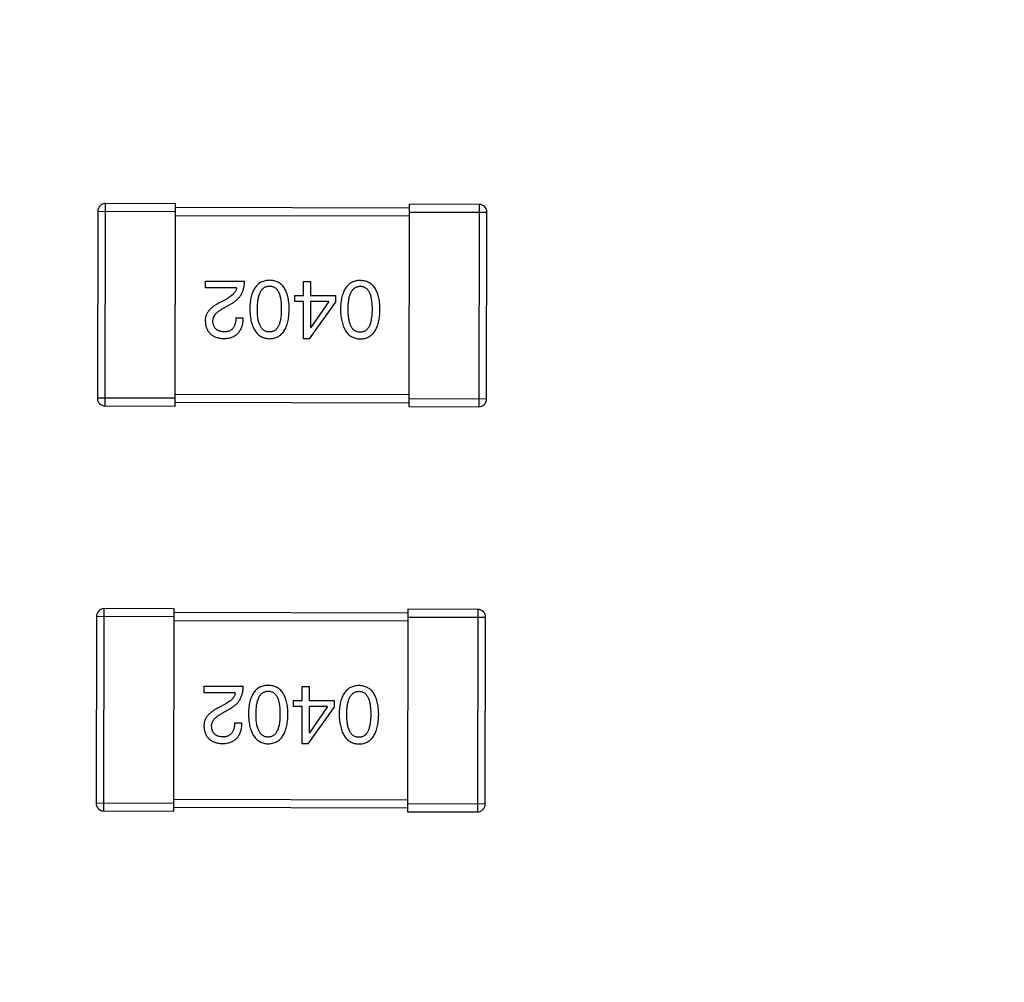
# Model space of a CAD drawing. Header units: millimetres. Extents: x 64 to 213, y 7 to 77.
# Tile 15 of 49: x 188.56 to 191.09, y 18.33 to 20.8. Entities that reach past the tile are written whole.
import ezdxf

# ---------------------------------------------------------------- set-up
doc = ezdxf.new("R2010")
doc.units = ezdxf.units.MM
doc.header["$LTSCALE"] = 1.21
doc.header["$MEASUREMENT"] = 0
doc.header["$PDMODE"] = 3
doc.header["$PDSIZE"] = 0.3125
doc.layers.get('0').update_dxf_attribs({"linetype": 'CONTINUOUS'})
doc.layers.get('DEFPOINTS').update_dxf_attribs({"linetype": 'CONTINUOUS'})
doc.layers.add('Dim', color=3, linetype='CONTINUOUS', lineweight=25)
doc.styles.get("Standard").update_dxf_attribs({"font": 'txt', "width": 0.8})
doc.dimstyles.get("Standard").update_dxf_attribs({"dimtxt": 0.15625, "dimasz": 0.1875, "dimexe": 0.125, "dimexo": 0.0625, "dimgap": 0.09, "dimtad": 0, "dimtih": 1, "dimtoh": 1, "dimzin": 4, "dimdsep": 46, "dimtxsty": 'STANDARD', "dimblk": '_FILLED', "dimblk1": '_FILLED', "dimblk2": '_FILLED', "dimcen": 0.09, "dimazin": 1, "dimtp": 0.01, "dimtm": 0.01, "dimtfac": 1, "dimtofl": 0, "dimtmove": 0, "dimatfit": 3, "dimldrblk": '_FILLED', "dimfxl": 1, "dimtolj": 1, "dimtzin": 4, "dimarcsym": 0})

# ---------------------------------------------------------------- blocks, each defined once
blk = doc.blocks.new('_FILLED')
at = {"color": 0, "linetype": 'ByBlock'}
blk.add_solid([(0, 0), (-1, 0.1667), (-1, -0.1667)], dxfattribs=at)
blk = doc.blocks.new('*D21')
at = {"color": 0, "linetype": 'ByBlock', "lineweight": -2}
for p, q in [((197.831, 39.5102), (210.0994, 39.5102)), ((209.9744, 38.5102), (209.9744, 25.0241)), ((209.9744, 8.158), (209.9744, 21.6441)), ((189.9013, 7.158), (210.0994, 7.158))]:
    blk.add_line(p, q, dxfattribs=at)
at = {"layer": 'DEFPOINTS', "color": 0, "linetype": 'ByBlock'}
for p in [(197.7685, 39.5102), (189.8388, 7.158)]:
    blk.add_point(p, dxfattribs=at)
at = {"color": 0, "linetype": 'ByBlock', "lineweight": -2}
for p, rotation in [((209.9744, 39.5102), 90), ((209.9744, 7.158), 270)]:
    blk.add_blockref('_FILLED', p, dxfattribs=dict(at, rotation=rotation))
at = {"color": 0, "linetype": 'ByBlock', "lineweight": -2, "insert": (209.9744, 23.3341), "char_height": 1, "attachment_point": 5, "rotation": 90}
blk.add_mtext('\\A1;32.35', dxfattribs=at)
blk = doc.blocks.new('*D20')
at = {"color": 0, "linetype": 'ByBlock', "lineweight": -2}
for p, q in [((202.281, 28.5303), (207.5967, 28.5303)), ((207.4717, 28.5303), (207.4717, 19.0008)), ((207.4717, 7.158), (207.4717, 16.6875)), ((189.9013, 7.158), (207.5967, 7.158))]:
    blk.add_line(p, q, dxfattribs=at)
at = {"layer": 'DEFPOINTS', "color": 0, "linetype": 'ByBlock'}
for p in [(202.2185, 28.5303), (189.8388, 7.158)]:
    blk.add_point(p, dxfattribs=at)
at = {"color": 0, "linetype": 'ByBlock', "lineweight": -2}
for p, rotation in [((207.4717, 28.5303), 90), ((207.4717, 7.158), 270)]:
    blk.add_blockref('_FILLED', p, dxfattribs=dict(at, rotation=rotation))
at = {"color": 0, "linetype": 'ByBlock', "lineweight": -2, "insert": (207.4717, 17.8442), "char_height": 1, "attachment_point": 5, "rotation": 90}
blk.add_mtext('\\A1;21.4', dxfattribs=at)
blk = doc.blocks.new('*D23')
at = {"color": 0, "linetype": 'ByBlock', "lineweight": -2}
for p, q in [((185.4771, 48.1938), (212.4856, 48.1938)), ((212.3606, 48.1938), (212.3606, 28.7659)), ((212.3606, 7.158), (212.3606, 26.5859)), ((189.9013, 7.158), (212.4856, 7.158))]:
    blk.add_line(p, q, dxfattribs=at)
at = {"layer": 'DEFPOINTS', "color": 0, "linetype": 'ByBlock'}
for p in [(185.4146, 48.1938), (189.8388, 7.158)]:
    blk.add_point(p, dxfattribs=at)
at = {"color": 0, "linetype": 'ByBlock', "lineweight": -2}
for p, rotation in [((212.3606, 48.1938), 90), ((212.3606, 7.158), 270)]:
    blk.add_blockref('_FILLED', p, dxfattribs=dict(at, rotation=rotation))
at = {"color": 0, "linetype": 'ByBlock', "lineweight": -2, "insert": (212.3606, 27.6759), "char_height": 1, "attachment_point": 5, "rotation": 90}
blk.add_mtext('\\A1;41.0', dxfattribs=at)

msp = doc.modelspace()

# ---------------------------------------------------------------- linework, layer by layer
at = {"color": 7, "linetype": 'Continuous'}
for p, q in [((188.7752, 19.8119), (188.7764, 20.3319)), ((188.9564, 20.3315), (188.7764, 20.3319)), ((188.9552, 19.8115), (188.9564, 20.3315)), ((189.5564, 20.32), (188.9564, 20.3215)), ((189.5564, 20.33), (189.5552, 19.81)), ((189.7364, 20.3296), (189.5564, 20.33)), ((189.7364, 20.3296), (189.7352, 19.8096)), ((188.7564, 20.312), (188.7552, 19.832)), ((188.7564, 20.312), (188.9564, 20.3115)), ((188.9564, 20.3015), (189.5564, 20.3)), ((189.5564, 20.31), (189.7564, 20.3095)), ((189.7552, 19.8295), (189.7564, 20.3095)), ((189.0328, 20.1154), (189.0328, 20.1326)), ((189.0328, 20.1326), (189.1336, 20.1323)), ((189.1131, 20.1152), (189.0328, 20.1154)), ((189.2847, 20.0959), (189.2848, 20.1319)), ((189.2848, 20.1319), (189.3029, 20.1319)), ((189.3029, 20.1319), (189.3028, 20.0958)), ((189.2626, 20.0804), (189.2626, 20.0959)), ((189.2626, 20.0959), (189.2847, 20.0959)), ((189.3028, 20.0958), (189.3675, 20.0957)), ((189.3675, 20.0957), (189.3675, 20.0776)), ((189.0884, 20.0873), (189.0728, 20.0784)), ((189.0794, 20.0628), (189.0991, 20.0742)), ((189.2847, 20.0803), (189.2626, 20.0804)), ((189.2845, 19.9844), (189.2847, 20.0803)), ((189.3, 19.9844), (189.3675, 20.0776)), ((189.3027, 20.0803), (189.3026, 20.0131)), ((189.3503, 20.0801), (189.3027, 20.0803)), ((189.3503, 20.0801), (189.3034, 20.013)), ((189.1113, 20.0381), (189.1301, 20.0381)), ((189.3026, 20.0131), (189.3034, 20.013)), ((189.3, 19.9844), (189.2845, 19.9844)), ((189.5552, 19.84), (188.9552, 19.8415)), ((188.9552, 19.8315), (188.7552, 19.832)), ((188.7752, 19.8119), (188.9552, 19.8115)), ((188.9552, 19.8215), (189.5552, 19.82)), ((189.7552, 19.8295), (189.5552, 19.83)), ((189.5552, 19.81), (189.7352, 19.8096)), ((188.7718, 18.7712), (188.773, 19.2912)), ((188.953, 19.2908), (188.773, 19.2912)), ((188.9518, 18.7708), (188.953, 19.2908)), ((189.553, 19.2793), (188.953, 19.2808)), ((189.553, 19.2893), (189.5518, 18.7693)), ((189.733, 19.2889), (189.553, 19.2893)), ((189.733, 19.2889), (189.7318, 18.7689)), ((188.753, 19.2713), (188.7518, 18.7913)), ((188.753, 19.2713), (188.953, 19.2708)), ((188.953, 19.2608), (189.553, 19.2593)), ((189.553, 19.2693), (189.753, 19.2688)), ((189.7518, 18.7888), (189.753, 19.2688)), ((189.0294, 19.0746), (189.0294, 19.0919)), ((189.0294, 19.0919), (189.1302, 19.0916)), ((189.2813, 19.0552), (189.2814, 19.0912)), ((189.2814, 19.0912), (189.2994, 19.0912)), ((189.2994, 19.0912), (189.2994, 19.0551)), ((189.1097, 19.0744), (189.0294, 19.0746)), ((189.2592, 19.0397), (189.2592, 19.0552)), ((189.2592, 19.0552), (189.2813, 19.0552)), ((189.2994, 19.0551), (189.3641, 19.055)), ((189.3641, 19.055), (189.3641, 19.0369)), ((189.085, 19.0466), (189.0694, 19.0377)), ((189.076, 19.0221), (189.0957, 19.0335)), ((189.2813, 19.0396), (189.2592, 19.0397)), ((189.2811, 18.9437), (189.2813, 19.0396)), ((189.2966, 18.9437), (189.3641, 19.0369)), ((189.2993, 19.0396), (189.2992, 18.9723)), ((189.3469, 19.0394), (189.2993, 19.0396)), ((189.3469, 19.0394), (189.3, 18.9723)), ((189.1079, 18.9974), (189.1267, 18.9974)), ((189.2992, 18.9723), (189.3, 18.9723)), ((189.2966, 18.9437), (189.2811, 18.9437)), ((189.5518, 18.7993), (188.9518, 18.8008)), ((188.9518, 18.7908), (188.7518, 18.7913)), ((188.9518, 18.7808), (189.5518, 18.7793)), ((189.7518, 18.7888), (189.5518, 18.7893)), ((188.7718, 18.7712), (188.9518, 18.7708)), ((189.5518, 18.7693), (189.7318, 18.7689))]:
    msp.add_line(p, q, dxfattribs=at)
for centre, radius, start, end in [((185.4146, 28.9388), 19.255, 315, 225), ((185.4146, 28.9388), 19.055, 315, 225), ((188.7764, 20.3119), 0.02, 89.8597, 179.8597), ((189.7364, 20.3096), 0.02, 359.8597, 89.8597), ((188.7752, 19.8319), 0.02, 179.8597, 269.8597), ((189.7352, 19.8296), 0.02, 269.8597, 359.8597), ((188.773, 19.2712), 0.02, 89.8597, 179.8597), ((189.733, 19.2689), 0.02, 359.8597, 89.8597), ((188.7718, 18.7912), 0.02, 179.8597, 269.8597), ((189.7318, 18.7889), 0.02, 269.8597, 359.8597)]:
    msp.add_arc(centre, radius, start, end, dxfattribs=at)
for points, knots in [([(189.1131, 20.1152), (189.1128, 20.1139), (189.1123, 20.1112), (189.1107, 20.1075), (189.1085, 20.1038), (189.1057, 20.1003), (189.1023, 20.0968), (189.0982, 20.0935), (189.0936, 20.0903), (189.0902, 20.0884), (189.0884, 20.0873)], [0, 0, 0, 0, 0.103034, 0.208166, 0.318255, 0.434664, 0.559728, 0.695394, 0.841708, 1, 1, 1, 1]), ([(189.0991, 20.0742), (189.1004, 20.075), (189.1031, 20.0765), (189.107, 20.079), (189.1106, 20.0816), (189.1138, 20.0845), (189.1169, 20.0875), (189.1197, 20.0908), (189.1223, 20.0941), (189.1246, 20.0977), (189.1266, 20.1014), (189.1284, 20.1053), (189.1299, 20.1094), (189.1312, 20.1136), (189.1322, 20.1181), (189.1329, 20.1227), (189.1334, 20.1274), (189.1336, 20.1307), (189.1336, 20.1323)], [0, 0, 0, 0, 0.065828, 0.130094, 0.192451, 0.254037, 0.313974, 0.373757, 0.433048, 0.492243, 0.551902, 0.611758, 0.672678, 0.734814, 0.798569, 0.863693, 0.930488, 1, 1, 1, 1]), ([(189.1978, 20.1346), (189.1958, 20.1345), (189.1919, 20.1344), (189.1863, 20.1334), (189.181, 20.1319), (189.1761, 20.1299), (189.1716, 20.1272), (189.1674, 20.124), (189.1637, 20.1202), (189.1603, 20.1159), (189.1573, 20.1109), (189.1547, 20.1054), (189.1524, 20.0994), (189.1505, 20.0928), (189.149, 20.0857), (189.1479, 20.0779), (189.1471, 20.0696), (189.1469, 20.0639), (189.1468, 20.061)], [0, 0, 0, 0, 0.059134, 0.115603, 0.169236, 0.221572, 0.273254, 0.32474, 0.377319, 0.431815, 0.488555, 0.548609, 0.612242, 0.680182, 0.75251, 0.829782, 0.91231, 1, 1, 1, 1]), ([(189.1664, 20.0609), (189.1665, 20.0633), (189.1665, 20.0678), (189.1669, 20.0744), (189.1675, 20.0806), (189.1684, 20.0863), (189.1694, 20.0916), (189.1708, 20.0964), (189.1724, 20.1008), (189.1742, 20.1047), (189.1763, 20.1082), (189.1786, 20.1112), (189.1812, 20.1138), (189.184, 20.116), (189.1871, 20.1176), (189.1904, 20.1189), (189.194, 20.1196), (189.1965, 20.1198), (189.1977, 20.1199)], [0, 0, 0, 0, 0.094834, 0.184067, 0.267029, 0.344713, 0.417334, 0.484367, 0.546941, 0.604717, 0.65953, 0.710539, 0.759381, 0.806382, 0.853027, 0.900623, 0.949121, 1, 1, 1, 1]), ([(189.1977, 20.1199), (189.1989, 20.1198), (189.2013, 20.1197), (189.2048, 20.119), (189.2081, 20.1179), (189.211, 20.1162), (189.2138, 20.1141), (189.2163, 20.1115), (189.2185, 20.1085), (189.2205, 20.105), (189.2223, 20.1011), (189.2239, 20.0967), (189.2251, 20.0918), (189.2262, 20.0865), (189.227, 20.0807), (189.2275, 20.0745), (189.2279, 20.0678), (189.2279, 20.0632), (189.2279, 20.0608)], [0, 0, 0, 0, 0.049766, 0.097012, 0.143225, 0.188786, 0.235079, 0.282962, 0.333687, 0.387747, 0.445963, 0.508657, 0.576545, 0.649868, 0.72822, 0.812712, 0.903543, 1, 1, 1, 1]), ([(189.2484, 20.0607), (189.2483, 20.0637), (189.2481, 20.0694), (189.2474, 20.0777), (189.2463, 20.0854), (189.2448, 20.0926), (189.2429, 20.0992), (189.2407, 20.1052), (189.2381, 20.1107), (189.2351, 20.1157), (189.2318, 20.1201), (189.228, 20.1239), (189.2239, 20.1271), (189.2194, 20.1298), (189.2145, 20.1318), (189.2093, 20.1334), (189.2036, 20.1343), (189.1997, 20.1345), (189.1978, 20.1346)], [0, 0, 0, 0, 0.087693, 0.170223, 0.247496, 0.319826, 0.387768, 0.451403, 0.511459, 0.568358, 0.622671, 0.675251, 0.726739, 0.778422, 0.830759, 0.884394, 0.940865, 1, 1, 1, 1]), ([(189.4309, 20.134), (189.4289, 20.134), (189.425, 20.1338), (189.4194, 20.1329), (189.4142, 20.1313), (189.4092, 20.1293), (189.4047, 20.1266), (189.4006, 20.1234), (189.3968, 20.1196), (189.3934, 20.1153), (189.3904, 20.1104), (189.3878, 20.1049), (189.3855, 20.0988), (189.3837, 20.0922), (189.3821, 20.0851), (189.381, 20.0774), (189.3802, 20.0691), (189.38, 20.0633), (189.3799, 20.0604)], [0, 0, 0, 0, 0.059134, 0.115603, 0.169236, 0.221572, 0.273254, 0.32474, 0.377319, 0.431815, 0.488555, 0.548609, 0.612242, 0.680182, 0.75251, 0.829782, 0.91231, 1, 1, 1, 1]), ([(189.3996, 20.0604), (189.3996, 20.0627), (189.3997, 20.0673), (189.4, 20.0739), (189.4007, 20.08), (189.4015, 20.0857), (189.4026, 20.091), (189.404, 20.0958), (189.4055, 20.1002), (189.4074, 20.1041), (189.4094, 20.1076), (189.4118, 20.1107), (189.4143, 20.1133), (189.4172, 20.1154), (189.4203, 20.1171), (189.4236, 20.1183), (189.4272, 20.1191), (189.4296, 20.1192), (189.4309, 20.1193)], [0, 0, 0, 0, 0.094834, 0.184067, 0.267029, 0.344713, 0.417334, 0.484367, 0.546941, 0.604717, 0.65953, 0.710539, 0.759381, 0.806382, 0.853027, 0.900623, 0.949121, 1, 1, 1, 1]), ([(189.4815, 20.0602), (189.4815, 20.0631), (189.4813, 20.0688), (189.4805, 20.0771), (189.4794, 20.0848), (189.4779, 20.092), (189.4761, 20.0986), (189.4739, 20.1047), (189.4713, 20.1102), (189.4683, 20.1151), (189.4649, 20.1195), (189.4612, 20.1233), (189.4571, 20.1265), (189.4525, 20.1292), (189.4477, 20.1313), (189.4424, 20.1328), (189.4368, 20.1338), (189.4329, 20.134), (189.4309, 20.134)], [0, 0, 0, 0, 0.087693, 0.170223, 0.247496, 0.319826, 0.387768, 0.451403, 0.511459, 0.568358, 0.622671, 0.675251, 0.726739, 0.778422, 0.830759, 0.884394, 0.940865, 1, 1, 1, 1]), ([(189.4309, 20.1193), (189.4321, 20.1192), (189.4345, 20.1191), (189.438, 20.1185), (189.4412, 20.1173), (189.4442, 20.1156), (189.4469, 20.1135), (189.4495, 20.111), (189.4517, 20.1079), (189.4537, 20.1044), (189.4555, 20.1005), (189.457, 20.0961), (189.4582, 20.0912), (189.4593, 20.0859), (189.4601, 20.0801), (189.4607, 20.0739), (189.461, 20.0672), (189.461, 20.0626), (189.4611, 20.0602)], [0, 0, 0, 0, 0.049766, 0.097012, 0.143225, 0.188786, 0.235079, 0.282962, 0.333687, 0.387747, 0.445963, 0.508657, 0.576545, 0.649868, 0.72822, 0.812712, 0.903543, 1, 1, 1, 1]), ([(189.0728, 20.0784), (189.0711, 20.0776), (189.0678, 20.0761), (189.0631, 20.0736), (189.0587, 20.071), (189.0547, 20.0684), (189.051, 20.0656), (189.0476, 20.0628), (189.0445, 20.0598), (189.0419, 20.0568), (189.0395, 20.0537), (189.0375, 20.0505), (189.0358, 20.0471), (189.0344, 20.0438), (189.0334, 20.0403), (189.0328, 20.0367), (189.0325, 20.033), (189.0325, 20.0305), (189.0326, 20.0293)], [0, 0, 0, 0, 0.082731, 0.161257, 0.236138, 0.307554, 0.375712, 0.440848, 0.502916, 0.562567, 0.619798, 0.675716, 0.73039, 0.78386, 0.837315, 0.890547, 0.944917, 1, 1, 1, 1]), ([(189.0522, 20.0284), (189.0522, 20.0292), (189.0521, 20.0308), (189.0523, 20.0332), (189.0527, 20.0356), (189.0533, 20.038), (189.0542, 20.0403), (189.0553, 20.0425), (189.0566, 20.0447), (189.0582, 20.0469), (189.06, 20.049), (189.0621, 20.0511), (189.0644, 20.0532), (189.0669, 20.0552), (189.0697, 20.0571), (189.0727, 20.0591), (189.0759, 20.061), (189.0782, 20.0622), (189.0794, 20.0628)], [0, 0, 0, 0, 0.052237, 0.103888, 0.155485, 0.207395, 0.259864, 0.31356, 0.369176, 0.4266, 0.486836, 0.550048, 0.61567, 0.685271, 0.75824, 0.834614, 0.915635, 1, 1, 1, 1]), ([(189.0792, 19.9849), (189.0812, 19.985), (189.0851, 19.9852), (189.0908, 19.986), (189.0961, 19.9871), (189.1011, 19.9887), (189.1056, 19.9907), (189.1098, 19.993), (189.1136, 19.9957), (189.117, 19.9989), (189.12, 20.0025), (189.1226, 20.0064), (189.1248, 20.0107), (189.1267, 20.0154), (189.1281, 20.0205), (189.1292, 20.026), (189.1299, 20.0319), (189.13, 20.036), (189.1301, 20.0381)], [0, 0, 0, 0, 0.07282, 0.141057, 0.2062, 0.267672, 0.326735, 0.383519, 0.439188, 0.494454, 0.549628, 0.605958, 0.66397, 0.72402, 0.787502, 0.854127, 0.925065, 1, 1, 1, 1]), ([(189.1113, 20.0381), (189.1112, 20.0367), (189.1111, 20.0338), (189.1107, 20.0297), (189.11, 20.0259), (189.1092, 20.0224), (189.108, 20.0192), (189.1068, 20.0162), (189.1052, 20.0135), (189.1035, 20.0111), (189.1015, 20.0089), (189.0993, 20.0071), (189.0969, 20.0055), (189.0943, 20.0043), (189.0914, 20.0033), (189.0884, 20.0026), (189.0851, 20.0022), (189.0828, 20.0021), (189.0817, 20.0021)], [0, 0, 0, 0, 0.082594, 0.15978, 0.232961, 0.301462, 0.365595, 0.426678, 0.484662, 0.540809, 0.595146, 0.648401, 0.702272, 0.757102, 0.813447, 0.872233, 0.934055, 1, 1, 1, 1]), ([(189.1468, 20.061), (189.1469, 20.058), (189.1471, 20.0521), (189.148, 20.0436), (189.1491, 20.0357), (189.1507, 20.0284), (189.1525, 20.0216), (189.1548, 20.0154), (189.1574, 20.0097), (189.1604, 20.0046), (189.1638, 20.0001), (189.1675, 19.9961), (189.1716, 19.9927), (189.1761, 19.9899), (189.1809, 19.9877), (189.1861, 19.9861), (189.1916, 19.985), (189.1954, 19.9847), (189.1974, 19.9846)], [0, 0, 0, 0, 0.088475, 0.171606, 0.249595, 0.322626, 0.391327, 0.455765, 0.516374, 0.573675, 0.628522, 0.681161, 0.732559, 0.783563, 0.83504, 0.887639, 0.942585, 1, 1, 1, 1]), ([(189.1974, 20.0018), (189.1962, 20.0019), (189.1937, 20.002), (189.1902, 20.0027), (189.1868, 20.0038), (189.1837, 20.0055), (189.181, 20.0076), (189.1784, 20.0102), (189.1761, 20.0132), (189.174, 20.0167), (189.1722, 20.0206), (189.1706, 20.025), (189.1693, 20.0299), (189.1682, 20.0352), (189.1674, 20.041), (189.1668, 20.0472), (189.1665, 20.0539), (189.1664, 20.0585), (189.1664, 20.0609)], [0, 0, 0, 0, 0.050604, 0.098688, 0.145699, 0.191791, 0.238625, 0.286717, 0.337546, 0.391814, 0.449755, 0.512106, 0.579685, 0.652048, 0.730262, 0.814146, 0.904281, 1, 1, 1, 1]), ([(189.2279, 20.0608), (189.2279, 20.0584), (189.2278, 20.0538), (189.2274, 20.0471), (189.2269, 20.0408), (189.2261, 20.0351), (189.2249, 20.0298), (189.2237, 20.0249), (189.2221, 20.0205), (189.2203, 20.0166), (189.2183, 20.0131), (189.2161, 20.0101), (189.2135, 20.0075), (189.2108, 20.0054), (189.2078, 20.0038), (189.2045, 20.0026), (189.2011, 20.002), (189.1987, 20.0019), (189.1974, 20.0018)], [0, 0, 0, 0, 0.096452, 0.187278, 0.271765, 0.350519, 0.423437, 0.491321, 0.554011, 0.612224, 0.666281, 0.717003, 0.764884, 0.811423, 0.856783, 0.902993, 0.950236, 1, 1, 1, 1]), ([(189.1974, 19.9846), (189.1994, 19.9847), (189.2033, 19.9849), (189.2089, 19.9858), (189.2141, 19.9874), (189.2191, 19.9895), (189.2236, 19.9923), (189.2277, 19.9956), (189.2315, 19.9995), (189.2349, 20.004), (189.2379, 20.0091), (189.2405, 20.0148), (189.2428, 20.021), (189.2446, 20.0278), (189.2462, 20.0352), (189.2473, 20.0432), (189.2481, 20.0518), (189.2483, 20.0577), (189.2484, 20.0607)], [0, 0, 0, 0, 0.057911, 0.113262, 0.165956, 0.217443, 0.268511, 0.319665, 0.372, 0.426129, 0.483365, 0.543779, 0.607756, 0.676562, 0.749704, 0.827713, 0.911177, 1, 1, 1, 1]), ([(189.3799, 20.0604), (189.38, 20.0574), (189.3803, 20.0515), (189.3811, 20.043), (189.3823, 20.0351), (189.3838, 20.0278), (189.3857, 20.021), (189.3879, 20.0148), (189.3906, 20.0091), (189.3936, 20.004), (189.3969, 19.9995), (189.4006, 19.9955), (189.4047, 19.9922), (189.4092, 19.9894), (189.414, 19.9872), (189.4192, 19.9855), (189.4248, 19.9844), (189.4286, 19.9842), (189.4305, 19.984)], [0, 0, 0, 0, 0.088475, 0.171606, 0.249595, 0.322626, 0.391327, 0.455765, 0.516374, 0.573675, 0.628522, 0.681161, 0.732559, 0.783563, 0.83504, 0.887639, 0.942585, 1, 1, 1, 1]), ([(189.4306, 20.0013), (189.4293, 20.0013), (189.4269, 20.0014), (189.4233, 20.0021), (189.42, 20.0033), (189.4169, 20.0049), (189.4141, 20.007), (189.4115, 20.0096), (189.4092, 20.0126), (189.4071, 20.0161), (189.4053, 20.0201), (189.4038, 20.0245), (189.4025, 20.0293), (189.4014, 20.0346), (189.4006, 20.0404), (189.4, 20.0467), (189.3996, 20.0534), (189.3996, 20.058), (189.3996, 20.0604)], [0, 0, 0, 0, 0.050604, 0.098688, 0.145699, 0.191791, 0.238625, 0.286717, 0.337546, 0.391814, 0.449755, 0.512106, 0.579685, 0.652048, 0.730262, 0.814146, 0.904281, 1, 1, 1, 1]), ([(189.4305, 19.984), (189.4325, 19.9841), (189.4364, 19.9843), (189.4421, 19.9853), (189.4473, 19.9868), (189.4522, 19.9889), (189.4567, 19.9917), (189.4609, 19.995), (189.4646, 19.9989), (189.468, 20.0035), (189.471, 20.0085), (189.4736, 20.0142), (189.4759, 20.0204), (189.4778, 20.0273), (189.4793, 20.0347), (189.4804, 20.0426), (189.4812, 20.0512), (189.4814, 20.0571), (189.4815, 20.0602)], [0, 0, 0, 0, 0.057911, 0.113262, 0.165956, 0.217443, 0.268511, 0.319665, 0.372, 0.426129, 0.483365, 0.543779, 0.607756, 0.676562, 0.749704, 0.827713, 0.911177, 1, 1, 1, 1]), ([(189.4611, 20.0602), (189.461, 20.0578), (189.461, 20.0532), (189.4606, 20.0465), (189.46, 20.0403), (189.4592, 20.0345), (189.4581, 20.0292), (189.4568, 20.0243), (189.4553, 20.0199), (189.4535, 20.016), (189.4515, 20.0125), (189.4492, 20.0095), (189.4467, 20.007), (189.4439, 20.0048), (189.4409, 20.0032), (189.4377, 20.0021), (189.4342, 20.0014), (189.4318, 20.0013), (189.4306, 20.0013)], [0, 0, 0, 0, 0.096452, 0.187278, 0.271765, 0.350519, 0.423437, 0.491321, 0.554011, 0.612224, 0.666281, 0.717003, 0.764884, 0.811423, 0.856783, 0.902993, 0.950236, 1, 1, 1, 1]), ([(189.0326, 20.0293), (189.0327, 20.0276), (189.033, 20.0243), (189.0337, 20.0195), (189.0348, 20.015), (189.0363, 20.0109), (189.0381, 20.007), (189.0401, 20.0034), (189.0426, 20.0002), (189.0453, 19.9972), (189.0485, 19.9946), (189.0519, 19.9923), (189.0556, 19.9903), (189.0597, 19.9885), (189.0641, 19.9872), (189.0688, 19.9861), (189.0739, 19.9853), (189.0774, 19.985), (189.0792, 19.9849)], [0, 0, 0, 0, 0.070688, 0.137741, 0.201612, 0.262778, 0.321223, 0.378455, 0.434411, 0.490146, 0.546362, 0.603392, 0.662208, 0.723401, 0.787372, 0.85442, 0.925153, 1, 1, 1, 1]), ([(189.0817, 20.0021), (189.0806, 20.0022), (189.0784, 20.0023), (189.0752, 20.0026), (189.0722, 20.0033), (189.0694, 20.004), (189.0669, 20.005), (189.0645, 20.0062), (189.0623, 20.0076), (189.0603, 20.0091), (189.0586, 20.0109), (189.0571, 20.0128), (189.0557, 20.0149), (189.0546, 20.0173), (189.0537, 20.0198), (189.053, 20.0225), (189.0525, 20.0254), (189.0523, 20.0274), (189.0522, 20.0284)], [0, 0, 0, 0, 0.076112, 0.148436, 0.216883, 0.281466, 0.34298, 0.402356, 0.459881, 0.51546, 0.571111, 0.62658, 0.683162, 0.741007, 0.801404, 0.863825, 0.930544, 1, 1, 1, 1]), ([(189.0957, 19.0335), (189.097, 19.0343), (189.0997, 19.0358), (189.1036, 19.0383), (189.1072, 19.0409), (189.1104, 19.0438), (189.1135, 19.0468), (189.1163, 19.0501), (189.1189, 19.0534), (189.1212, 19.057), (189.1232, 19.0607), (189.125, 19.0646), (189.1265, 19.0687), (189.1278, 19.0729), (189.1288, 19.0774), (189.1295, 19.082), (189.13, 19.0867), (189.1302, 19.09), (189.1302, 19.0916)], [0, 0, 0, 0, 0.065828, 0.130094, 0.192451, 0.254037, 0.313974, 0.373757, 0.433048, 0.492243, 0.551902, 0.611758, 0.672678, 0.734814, 0.798569, 0.863693, 0.930488, 1, 1, 1, 1]), ([(189.1944, 19.0939), (189.1924, 19.0938), (189.1885, 19.0937), (189.1829, 19.0927), (189.1776, 19.0912), (189.1727, 19.0892), (189.1682, 19.0865), (189.164, 19.0833), (189.1603, 19.0795), (189.1569, 19.0752), (189.1539, 19.0702), (189.1513, 19.0647), (189.149, 19.0587), (189.1471, 19.0521), (189.1456, 19.0449), (189.1445, 19.0372), (189.1437, 19.0289), (189.1435, 19.0232), (189.1434, 19.0203)], [0, 0, 0, 0, 0.059134, 0.115603, 0.169236, 0.221572, 0.273254, 0.32474, 0.377319, 0.431815, 0.488555, 0.548609, 0.612242, 0.680182, 0.75251, 0.829782, 0.91231, 1, 1, 1, 1]), ([(189.163, 19.0202), (189.1631, 19.0226), (189.1631, 19.0271), (189.1635, 19.0337), (189.1641, 19.0399), (189.165, 19.0456), (189.166, 19.0509), (189.1674, 19.0557), (189.169, 19.0601), (189.1708, 19.064), (189.1729, 19.0675), (189.1752, 19.0705), (189.1778, 19.0731), (189.1806, 19.0752), (189.1837, 19.0769), (189.187, 19.0782), (189.1906, 19.0789), (189.1931, 19.0791), (189.1943, 19.0792)], [0, 0, 0, 0, 0.094834, 0.184067, 0.267029, 0.344713, 0.417334, 0.484367, 0.546941, 0.604717, 0.65953, 0.710539, 0.759381, 0.806382, 0.853027, 0.900623, 0.949121, 1, 1, 1, 1]), ([(189.1943, 19.0792), (189.1955, 19.0791), (189.1979, 19.079), (189.2014, 19.0783), (189.2047, 19.0772), (189.2076, 19.0755), (189.2104, 19.0734), (189.2129, 19.0708), (189.2151, 19.0678), (189.2171, 19.0643), (189.2189, 19.0604), (189.2204, 19.056), (189.2217, 19.0511), (189.2228, 19.0458), (189.2236, 19.04), (189.2241, 19.0338), (189.2245, 19.0271), (189.2245, 19.0224), (189.2245, 19.0201)], [0, 0, 0, 0, 0.049766, 0.097012, 0.143225, 0.188786, 0.235079, 0.282962, 0.333687, 0.387747, 0.445963, 0.508657, 0.576545, 0.649868, 0.72822, 0.812712, 0.903543, 1, 1, 1, 1]), ([(189.245, 19.02), (189.2449, 19.023), (189.2447, 19.0287), (189.244, 19.037), (189.2429, 19.0447), (189.2414, 19.0519), (189.2395, 19.0585), (189.2373, 19.0645), (189.2347, 19.07), (189.2317, 19.0749), (189.2284, 19.0794), (189.2246, 19.0832), (189.2205, 19.0864), (189.216, 19.0891), (189.2111, 19.0911), (189.2059, 19.0927), (189.2002, 19.0936), (189.1963, 19.0938), (189.1944, 19.0939)], [0, 0, 0, 0, 0.087693, 0.170223, 0.247496, 0.319826, 0.387768, 0.451403, 0.511459, 0.568358, 0.622671, 0.675251, 0.726739, 0.778422, 0.830759, 0.884394, 0.940865, 1, 1, 1, 1]), ([(189.4275, 19.0933), (189.4255, 19.0933), (189.4216, 19.0931), (189.416, 19.0922), (189.4107, 19.0906), (189.4058, 19.0886), (189.4013, 19.0859), (189.3972, 19.0827), (189.3934, 19.0789), (189.39, 19.0746), (189.387, 19.0697), (189.3844, 19.0642), (189.3821, 19.0581), (189.3803, 19.0515), (189.3787, 19.0444), (189.3776, 19.0366), (189.3768, 19.0284), (189.3766, 19.0226), (189.3765, 19.0197)], [0, 0, 0, 0, 0.059134, 0.115603, 0.169236, 0.221572, 0.273254, 0.32474, 0.377319, 0.431815, 0.488555, 0.548609, 0.612242, 0.680182, 0.75251, 0.829782, 0.91231, 1, 1, 1, 1]), ([(189.3962, 19.0196), (189.3962, 19.022), (189.3963, 19.0266), (189.3966, 19.0332), (189.3973, 19.0393), (189.3981, 19.045), (189.3992, 19.0503), (189.4005, 19.0551), (189.4021, 19.0595), (189.404, 19.0634), (189.406, 19.0669), (189.4084, 19.07), (189.4109, 19.0726), (189.4138, 19.0747), (189.4169, 19.0764), (189.4202, 19.0776), (189.4238, 19.0784), (189.4262, 19.0785), (189.4275, 19.0786)], [0, 0, 0, 0, 0.094834, 0.184067, 0.267029, 0.344713, 0.417334, 0.484367, 0.546941, 0.604717, 0.65953, 0.710539, 0.759381, 0.806382, 0.853027, 0.900623, 0.949121, 1, 1, 1, 1]), ([(189.4781, 19.0194), (189.478, 19.0224), (189.4779, 19.0281), (189.4771, 19.0364), (189.476, 19.0441), (189.4745, 19.0513), (189.4727, 19.0579), (189.4705, 19.064), (189.4679, 19.0695), (189.4649, 19.0744), (189.4615, 19.0788), (189.4578, 19.0826), (189.4537, 19.0858), (189.4491, 19.0885), (189.4442, 19.0906), (189.439, 19.0921), (189.4334, 19.0931), (189.4295, 19.0932), (189.4275, 19.0933)], [0, 0, 0, 0, 0.087693, 0.170223, 0.247496, 0.319826, 0.387768, 0.451403, 0.511459, 0.568358, 0.622671, 0.675251, 0.726739, 0.778422, 0.830759, 0.884394, 0.940865, 1, 1, 1, 1]), ([(189.4275, 19.0786), (189.4287, 19.0785), (189.4311, 19.0784), (189.4346, 19.0777), (189.4378, 19.0766), (189.4408, 19.0749), (189.4435, 19.0728), (189.446, 19.0703), (189.4483, 19.0672), (189.4503, 19.0637), (189.4521, 19.0598), (189.4536, 19.0554), (189.4548, 19.0505), (189.4559, 19.0452), (189.4567, 19.0394), (189.4572, 19.0332), (189.4576, 19.0265), (189.4576, 19.0219), (189.4577, 19.0195)], [0, 0, 0, 0, 0.049766, 0.097012, 0.143225, 0.188786, 0.235079, 0.282962, 0.333687, 0.387747, 0.445963, 0.508657, 0.576545, 0.649868, 0.72822, 0.812712, 0.903543, 1, 1, 1, 1]), ([(189.1097, 19.0744), (189.1094, 19.0732), (189.1089, 19.0705), (189.1073, 19.0668), (189.1051, 19.0631), (189.1023, 19.0596), (189.0989, 19.0561), (189.0948, 19.0528), (189.0902, 19.0496), (189.0868, 19.0477), (189.085, 19.0466)], [0, 0, 0, 0, 0.103034, 0.208166, 0.318255, 0.434664, 0.559728, 0.695394, 0.841708, 1, 1, 1, 1]), ([(189.0694, 19.0377), (189.0677, 19.0369), (189.0644, 19.0354), (189.0597, 19.0329), (189.0553, 19.0303), (189.0513, 19.0276), (189.0476, 19.0249), (189.0442, 19.0221), (189.0411, 19.0191), (189.0385, 19.0161), (189.0361, 19.013), (189.0341, 19.0097), (189.0324, 19.0064), (189.031, 19.003), (189.03, 18.9996), (189.0294, 18.996), (189.0291, 18.9923), (189.0291, 18.9898), (189.0292, 18.9886)], [0, 0, 0, 0, 0.082731, 0.161257, 0.236138, 0.307554, 0.375712, 0.440848, 0.502916, 0.562567, 0.619798, 0.675716, 0.73039, 0.78386, 0.837315, 0.890547, 0.944917, 1, 1, 1, 1]), ([(189.0488, 18.9877), (189.0488, 18.9885), (189.0487, 18.9901), (189.0489, 18.9925), (189.0493, 18.9949), (189.0499, 18.9973), (189.0508, 18.9995), (189.0519, 19.0018), (189.0532, 19.004), (189.0548, 19.0062), (189.0566, 19.0083), (189.0587, 19.0104), (189.061, 19.0125), (189.0635, 19.0145), (189.0663, 19.0164), (189.0693, 19.0184), (189.0725, 19.0203), (189.0748, 19.0215), (189.076, 19.0221)], [0, 0, 0, 0, 0.052237, 0.103888, 0.155485, 0.207395, 0.259864, 0.31356, 0.369176, 0.4266, 0.486836, 0.550048, 0.61567, 0.685271, 0.75824, 0.834614, 0.915635, 1, 1, 1, 1]), ([(189.1434, 19.0203), (189.1435, 19.0173), (189.1437, 19.0114), (189.1446, 19.0029), (189.1457, 18.995), (189.1473, 18.9877), (189.1491, 18.9809), (189.1514, 18.9746), (189.154, 18.969), (189.157, 18.9639), (189.1604, 18.9594), (189.1641, 18.9554), (189.1682, 18.952), (189.1726, 18.9492), (189.1775, 18.947), (189.1827, 18.9454), (189.1882, 18.9443), (189.192, 18.944), (189.194, 18.9439)], [0, 0, 0, 0, 0.088475, 0.171606, 0.249595, 0.322626, 0.391327, 0.455765, 0.516374, 0.573675, 0.628522, 0.681161, 0.732559, 0.783563, 0.83504, 0.887639, 0.942585, 1, 1, 1, 1]), ([(189.194, 18.9611), (189.1928, 18.9612), (189.1903, 18.9613), (189.1867, 18.962), (189.1834, 18.9631), (189.1803, 18.9648), (189.1775, 18.9669), (189.175, 18.9695), (189.1727, 18.9725), (189.1706, 18.976), (189.1688, 18.9799), (189.1672, 18.9843), (189.1659, 18.9892), (189.1648, 18.9945), (189.164, 19.0003), (189.1634, 19.0065), (189.1631, 19.0132), (189.163, 19.0178), (189.163, 19.0202)], [0, 0, 0, 0, 0.050604, 0.098688, 0.145699, 0.191791, 0.238625, 0.286717, 0.337546, 0.391814, 0.449755, 0.512106, 0.579685, 0.652048, 0.730262, 0.814146, 0.904281, 1, 1, 1, 1]), ([(189.2245, 19.0201), (189.2245, 19.0177), (189.2244, 19.0131), (189.224, 19.0064), (189.2235, 19.0001), (189.2226, 18.9944), (189.2215, 18.9891), (189.2203, 18.9842), (189.2187, 18.9798), (189.2169, 18.9759), (189.2149, 18.9724), (189.2127, 18.9694), (189.2101, 18.9668), (189.2074, 18.9647), (189.2044, 18.9631), (189.2011, 18.9619), (189.1977, 18.9613), (189.1953, 18.9612), (189.194, 18.9611)], [0, 0, 0, 0, 0.096452, 0.187278, 0.271765, 0.350519, 0.423437, 0.491321, 0.554011, 0.612224, 0.666281, 0.717003, 0.764884, 0.811423, 0.856783, 0.902993, 0.950236, 1, 1, 1, 1]), ([(189.194, 18.9439), (189.196, 18.944), (189.1999, 18.9442), (189.2055, 18.9451), (189.2107, 18.9467), (189.2157, 18.9488), (189.2202, 18.9516), (189.2243, 18.9549), (189.2281, 18.9588), (189.2315, 18.9633), (189.2345, 18.9684), (189.2371, 18.9741), (189.2394, 18.9803), (189.2412, 18.9871), (189.2428, 18.9945), (189.2439, 19.0025), (189.2447, 19.0111), (189.2449, 19.017), (189.245, 19.02)], [0, 0, 0, 0, 0.057911, 0.113262, 0.165956, 0.217443, 0.268511, 0.319665, 0.372, 0.426129, 0.483365, 0.543779, 0.607756, 0.676562, 0.749704, 0.827713, 0.911177, 1, 1, 1, 1]), ([(189.3765, 19.0197), (189.3766, 19.0167), (189.3769, 19.0108), (189.3777, 19.0023), (189.3789, 18.9944), (189.3804, 18.9871), (189.3823, 18.9803), (189.3845, 18.9741), (189.3872, 18.9684), (189.3902, 18.9633), (189.3935, 18.9588), (189.3972, 18.9548), (189.4013, 18.9515), (189.4058, 18.9487), (189.4106, 18.9465), (189.4158, 18.9448), (189.4213, 18.9437), (189.4252, 18.9435), (189.4271, 18.9433)], [0, 0, 0, 0, 0.088475, 0.171606, 0.249595, 0.322626, 0.391327, 0.455765, 0.516374, 0.573675, 0.628522, 0.681161, 0.732559, 0.783563, 0.83504, 0.887639, 0.942585, 1, 1, 1, 1]), ([(189.4272, 18.9606), (189.4259, 18.9606), (189.4235, 18.9607), (189.4199, 18.9614), (189.4166, 18.9626), (189.4135, 18.9642), (189.4107, 18.9663), (189.4081, 18.9689), (189.4058, 18.9719), (189.4037, 18.9754), (189.4019, 18.9794), (189.4004, 18.9838), (189.3991, 18.9886), (189.398, 18.9939), (189.3972, 18.9997), (189.3966, 19.006), (189.3962, 19.0127), (189.3962, 19.0173), (189.3962, 19.0196)], [0, 0, 0, 0, 0.050604, 0.098688, 0.145699, 0.191791, 0.238625, 0.286717, 0.337546, 0.391814, 0.449755, 0.512106, 0.579685, 0.652048, 0.730262, 0.814146, 0.904281, 1, 1, 1, 1]), ([(189.4271, 18.9433), (189.4291, 18.9434), (189.433, 18.9436), (189.4386, 18.9445), (189.4439, 18.9461), (189.4488, 18.9482), (189.4533, 18.951), (189.4575, 18.9543), (189.4612, 18.9582), (189.4646, 18.9627), (189.4676, 18.9678), (189.4702, 18.9735), (189.4725, 18.9797), (189.4744, 18.9866), (189.4759, 18.994), (189.477, 19.0019), (189.4778, 19.0105), (189.478, 19.0164), (189.4781, 19.0194)], [0, 0, 0, 0, 0.057911, 0.113262, 0.165956, 0.217443, 0.268511, 0.319665, 0.372, 0.426129, 0.483365, 0.543779, 0.607756, 0.676562, 0.749704, 0.827713, 0.911177, 1, 1, 1, 1]), ([(189.4577, 19.0195), (189.4576, 19.0171), (189.4576, 19.0125), (189.4572, 19.0058), (189.4566, 18.9996), (189.4558, 18.9938), (189.4547, 18.9885), (189.4534, 18.9836), (189.4519, 18.9792), (189.4501, 18.9753), (189.4481, 18.9718), (189.4458, 18.9688), (189.4433, 18.9663), (189.4405, 18.9641), (189.4375, 18.9625), (189.4343, 18.9614), (189.4308, 18.9607), (189.4284, 18.9606), (189.4272, 18.9606)], [0, 0, 0, 0, 0.096452, 0.187278, 0.271765, 0.350519, 0.423437, 0.491321, 0.554011, 0.612224, 0.666281, 0.717003, 0.764884, 0.811423, 0.856783, 0.902993, 0.950236, 1, 1, 1, 1]), ([(189.0292, 18.9886), (189.0293, 18.9869), (189.0296, 18.9836), (189.0303, 18.9788), (189.0314, 18.9743), (189.0329, 18.9701), (189.0346, 18.9663), (189.0367, 18.9627), (189.0392, 18.9595), (189.0419, 18.9565), (189.045, 18.9539), (189.0485, 18.9516), (189.0522, 18.9496), (189.0563, 18.9478), (189.0607, 18.9465), (189.0654, 18.9454), (189.0705, 18.9446), (189.074, 18.9443), (189.0758, 18.9442)], [0, 0, 0, 0, 0.070688, 0.137741, 0.201612, 0.262778, 0.321223, 0.378455, 0.434411, 0.490146, 0.546362, 0.603392, 0.662208, 0.723401, 0.787372, 0.85442, 0.925153, 1, 1, 1, 1]), ([(189.0783, 18.9614), (189.0772, 18.9615), (189.075, 18.9616), (189.0718, 18.9619), (189.0688, 18.9626), (189.066, 18.9633), (189.0635, 18.9643), (189.0611, 18.9655), (189.0589, 18.9668), (189.0569, 18.9684), (189.0552, 18.9702), (189.0537, 18.9721), (189.0523, 18.9742), (189.0512, 18.9766), (189.0503, 18.9791), (189.0496, 18.9818), (189.0491, 18.9847), (189.0489, 18.9867), (189.0488, 18.9877)], [0, 0, 0, 0, 0.076112, 0.148436, 0.216883, 0.281466, 0.34298, 0.402356, 0.459881, 0.51546, 0.571111, 0.62658, 0.683162, 0.741007, 0.801404, 0.863825, 0.930544, 1, 1, 1, 1]), ([(189.0758, 18.9442), (189.0778, 18.9443), (189.0817, 18.9445), (189.0874, 18.9453), (189.0927, 18.9464), (189.0977, 18.948), (189.1022, 18.95), (189.1064, 18.9523), (189.1102, 18.955), (189.1136, 18.9582), (189.1166, 18.9617), (189.1192, 18.9657), (189.1214, 18.97), (189.1233, 18.9747), (189.1247, 18.9798), (189.1258, 18.9853), (189.1265, 18.9912), (189.1266, 18.9953), (189.1267, 18.9974)], [0, 0, 0, 0, 0.07282, 0.141057, 0.2062, 0.267672, 0.326735, 0.383519, 0.439188, 0.494454, 0.549628, 0.605958, 0.66397, 0.72402, 0.787502, 0.854127, 0.925065, 1, 1, 1, 1]), ([(189.1079, 18.9974), (189.1078, 18.9959), (189.1077, 18.9931), (189.1073, 18.989), (189.1066, 18.9852), (189.1057, 18.9817), (189.1046, 18.9784), (189.1034, 18.9755), (189.1018, 18.9728), (189.1001, 18.9704), (189.0981, 18.9682), (189.0959, 18.9664), (189.0935, 18.9648), (189.0909, 18.9636), (189.088, 18.9626), (189.085, 18.9619), (189.0817, 18.9615), (189.0794, 18.9614), (189.0783, 18.9614)], [0, 0, 0, 0, 0.082594, 0.15978, 0.232961, 0.301462, 0.365595, 0.426678, 0.484662, 0.540809, 0.595146, 0.648401, 0.702272, 0.757102, 0.813447, 0.872233, 0.934055, 1, 1, 1, 1])]:
    msp.add_open_spline(points, degree=3, knots=knots, dxfattribs=at)

# ---------------------------------------------------------------- dimensions: what is measured, and where the dimension line sits
at = {"layer": 'Dim'}
for base, p1, p2, picture, middle in [((212.3606, 7.158), (185.4146, 48.1938), (189.8388, 7.158), '*D23', (212.3606, 27.6759)), ((207.4717, 28.5303), (189.8388, 7.158), (202.2185, 28.5303), '*D20', (207.4717, 17.8442))]:
    dim = msp.add_linear_dim(base=base, p1=p1, p2=p2, angle=90, dimstyle='STANDARD', override={"dimtxt": 1, "dimasz": 1, "dimtih": 0, "dimtoh": 0, "dimdec": 1, "dimzin": 0, "dimcen": 0.198, "dimadec": 0, "dimazin": 0, "dimtp": 0, "dimtm": 0, "dimtdec": 4, "dimtzin": 0}, dxfattribs=at)
    dim.commit()
    dim.dimension.update_dxf_attribs({"geometry": picture, "text_midpoint": middle})
dim = msp.add_linear_dim(base=(209.9744, 39.5102), p1=(189.8388, 7.158), p2=(197.7685, 39.5102), angle=90, dimstyle='STANDARD', override={"dimtxt": 1, "dimasz": 1, "dimtih": 0, "dimtoh": 0, "dimzin": 0, "dimcen": 0.198, "dimadec": 0, "dimazin": 0, "dimtp": 0, "dimtm": 0, "dimtdec": 4, "dimtzin": 0}, dxfattribs=at)
dim.commit()
dim.dimension.update_dxf_attribs({"geometry": '*D21', "text_midpoint": (209.9744, 23.3341), "dimtype": 160})

doc.saveas('drawing.dxf')
